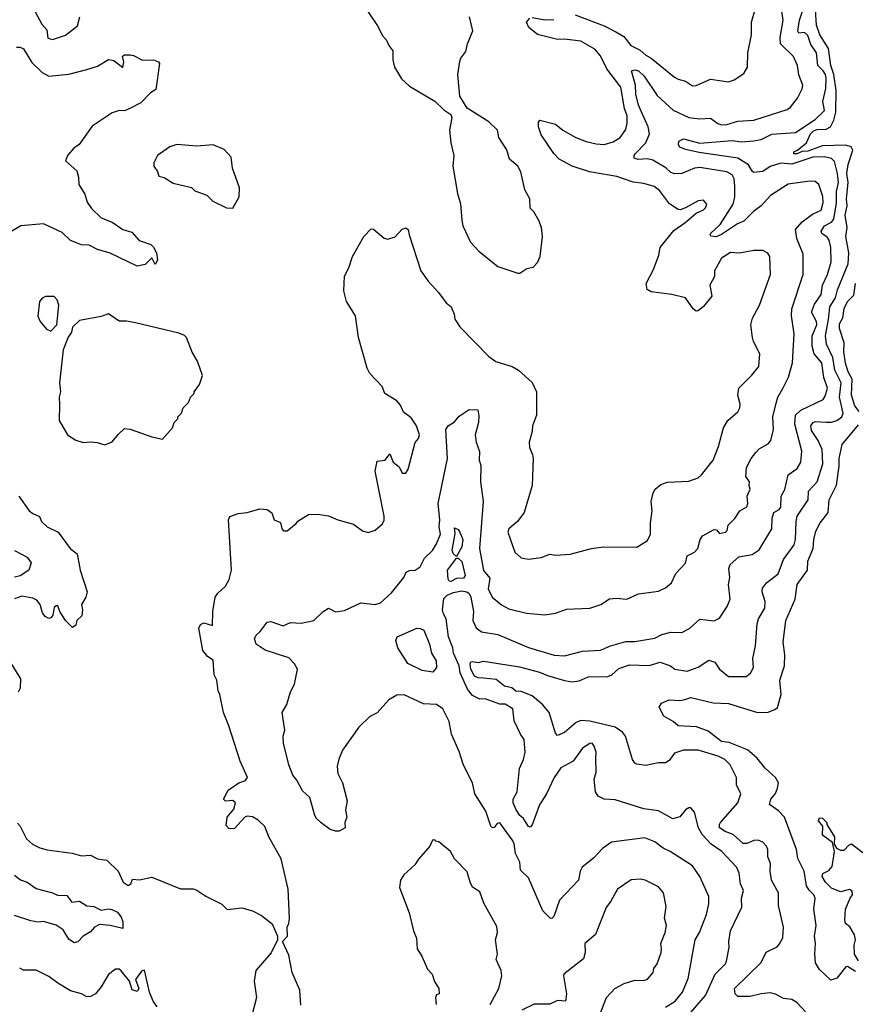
# Model space of a CAD drawing. Extents: x 1892934 to 2008621, y 567149 to 683290.
# Tile 154 of 256: x 1961143 to 1965777, y 609457 to 614918. Entities that reach past the tile are written whole.
import ezdxf

# ---------------------------------------------------------------- set-up
doc = ezdxf.new("R2010")
doc.units = 0

msp = doc.modelspace()

# ---------------------------------------------------------------- linework, layer by layer
at = {"layer": '0CON20XD'}
for points in [[(1961192.2, 615032.2), (1961265, 614894), (1961292.7, 614862.7), (1961300, 614815), (1961325, 614808.1), (1961397.1, 614832.9), (1961464, 614885), (1961476.2, 614935)], [(1964725, 609440.9), (1964778.9, 609475), (1964818.9, 609525), (1964849.6, 609600.4), (1964889.6, 609815), (1964913.8, 609855), (1964952.3, 609955), (1964964.5, 610015), (1964964.7, 610055), (1964915, 610166.5), (1964875, 610224.7), (1964751.4, 610305), (1964712.5, 610322.5), (1964665, 610357.7), (1964610.9, 610380.9), (1964425, 610356.5), (1964375, 610321.4), (1964325, 610268), (1964262.7, 610217.3), (1964252, 610195), (1964242, 610145), (1964136.7, 610035), (1964105, 609943.8), (1964095, 609933.8), (1964085, 609935.7), (1964044.6, 609974.6), (1963965, 610159.1), (1963920.5, 610200.5), (1963917.1, 610245), (1963892.9, 610292.9), (1963885, 610349.4), (1963875, 610370), (1963805, 610463.3), (1963790.7, 610459.3), (1963775, 610437.5), (1963765, 610436.7), (1963756.7, 610445), (1963728.4, 610528.4), (1963667, 610625), (1963654.3, 610685), (1963605, 610783.6), (1963580.1, 610860.1), (1963538.4, 610955), (1963525.3, 611025.3), (1963489.2, 611095), (1963455, 611119.4), (1963383, 611123), (1963275, 611173.8), (1963235, 611171.2), (1963191.2, 611145), (1963125, 611074), (1963085, 611052.5), (1963024.2, 610995), (1962934, 610866), (1962912.4, 610817.6), (1962903, 610777), (1962907, 610737), (1962933.1, 610685), (1962960, 610585), (1962950.8, 610535), (1962957.5, 610495), (1962946.2, 610465), (1962947.5, 610435), (1962915, 610417.5), (1962895, 610417.5), (1962865, 610426.7), (1962815, 610463.8), (1962788.3, 610488.3), (1962779.2, 610505), (1962751.4, 610605), (1962711.7, 610641.7), (1962680.5, 610700.5), (1962657.6, 610727.6), (1962636.1, 610786.1), (1962606.2, 610905), (1962604.6, 610945), (1962612.6, 610977.4), (1962598.1, 611075), (1962625, 611120), (1962645, 611190), (1962667.3, 611232.7), (1962683.8, 611315), (1962668, 611345), (1962635, 611379.2), (1962505, 611420.8), (1962455, 611453.8), (1962446.2, 611485), (1962453.8, 611505), (1962476.2, 611525), (1962515, 611576.7), (1962535, 611580), (1962605, 611556.9), (1962645, 611575.6), (1962705, 611571.2), (1962775, 611586.7), (1962826, 611635), (1962855, 611653.8), (1962893.9, 611633.9), (1962945, 611641.2), (1963035, 611683.8), (1963115, 611674.4), (1963145, 611684.4), (1963205, 611740), (1963272.9, 611825), (1963285.8, 611854.2), (1963305, 611864), (1963335.8, 611864.2), (1963365, 611883.3), (1963388.6, 611931.4), (1963432.2, 611975), (1963455, 612010.8), (1963476.7, 612065), (1963469, 612105), (1963473.5, 612145), (1963463.2, 612235), (1963516, 612485), (1963505.7, 612645), (1963519.7, 612665), (1963555, 612688.5), (1963581.1, 612718.9), (1963635, 612755.9), (1963684.1, 612754.1), (1963689.2, 612720.8), (1963688.5, 612685), (1963668.6, 612615), (1963674.4, 612575), (1963693.6, 612523.6), (1963692.2, 612475), (1963700.3, 612445), (1963697.8, 612355), (1963714.2, 612245), (1963692.7, 611985), (1963715, 611862.9), (1963751.2, 611821.2), (1963741.3, 611761.3), (1963763.1, 611715), (1963815, 611672.2), (1963855, 611651.1), (1963953.2, 611626.8), (1964055, 611617.5), (1964115, 611625.8), (1964175, 611648.1), (1964305, 611654.3), (1964365.6, 611674.4), (1964414.5, 611705.5), (1964450.3, 611709.7), (1964510, 611705), (1964575, 611734.4), (1964685, 611748.9), (1964725, 611766.9), (1964758.6, 611795), (1964782.9, 611847.1), (1964835, 611903.8), (1964845.6, 611944.4), (1964885, 611965.5), (1964904.5, 611985), (1964916.7, 612035), (1964929.2, 612055), (1964995, 612090), (1965008.3, 612088.3), (1965025, 612069.2), (1965056.7, 612075), (1965066.7, 612085), (1965072.5, 612115), (1965108.5, 612151.5), (1965137.1, 612195), (1965175, 612215.8), (1965182.1, 612235), (1965177.2, 612275), (1965194.6, 612315), (1965188.8, 612335), (1965191.1, 612355), (1965170, 612385), (1965173.6, 612435), (1965199.4, 612485), (1965225, 612518.1), (1965245, 612537.5), (1965294, 612565), (1965308.6, 612585), (1965322.9, 612645), (1965320.5, 612715), (1965338, 612792), (1965348.1, 612825), (1965375, 612872), (1965407.3, 612935), (1965428.9, 613015), (1965437.9, 613175), (1965422.7, 613275), (1965425.5, 613315), (1965487.5, 613505), (1965488, 613618), (1965452.2, 613705), (1965445.8, 613755), (1965482.3, 613797.7), (1965540.3, 613839.7), (1965587.6, 613862.4), (1965599.7, 613905), (1965597.9, 613937.9), (1965575.6, 614005), (1965555, 614020), (1965525, 614023.6), (1965405, 614006.2), (1965307.7, 613942.3), (1965254.4, 613885.6), (1965213.1, 613855), (1965174.4, 613815), (1965159.9, 613800.1), (1965124.4, 613785.6), (1965035, 613726), (1965005, 613714.3), (1964976.8, 613716.8), (1964971.9, 613725), (1964976.2, 613735), (1965028.3, 613781.7), (1965099.4, 613895), (1965109.8, 613935), (1965108.8, 613995), (1965105, 614036.2), (1965095, 614057.8), (1965065, 614074.6), (1964915, 614099.3), (1964885.2, 614094.8), (1964815, 614064.7), (1964775, 614064), (1964755, 614070.9), (1964725.9, 614095.9), (1964655, 614139.1), (1964625, 614145.7), (1964573.6, 614143.6), (1964551.2, 614151.2), (1964550.5, 614165), (1964557.1, 614175), (1964616, 614235), (1964636.3, 614285), (1964628.1, 614325), (1964575.5, 614445), (1964561.1, 614505), (1964558.3, 614555), (1964535.8, 614634.2), (1964555, 614640), (1964575, 614634.1), (1964605.5, 614605.5), (1964677.7, 614497.7), (1964766.5, 614416.5), (1964855, 614376.5), (1964915, 614368.4), (1964975, 614371.8), (1965015, 614342.7), (1965035, 614335.3), (1965065, 614337.5), (1965125, 614356.2), (1965215, 614361.3), (1965400, 614420), (1965417.1, 614432.9), (1965456.3, 614483.7), (1965482.5, 614535), (1965486.7, 614555), (1965465, 614612.5), (1965456.7, 614665), (1965434.6, 614714.6), (1965362.9, 614785), (1965361.3, 614818.7), (1965377.7, 614915), (1965370, 614965)], [(1963069.3, 614969.3), (1963126.7, 614885), (1963156.4, 614826.4), (1963177.5, 614805), (1963190, 614775), (1963212.5, 614745), (1963213.3, 614695), (1963221.2, 614655), (1963261.2, 614591.2), (1963305, 614550), (1963446.1, 614466.1), (1963495, 614417.5), (1963535, 614392.5), (1963540, 614375), (1963526.2, 614305), (1963534.2, 614235), (1963550.8, 614165), (1963546, 614105), (1963570.8, 613955), (1963587.7, 613897.7), (1963595.8, 613805.8), (1963600, 613775), (1963644, 613685), (1963688.8, 613635), (1963795, 613550), (1963905, 613512.5), (1963917, 613513), (1963955, 613537.5), (1963990, 613545), (1964015, 613572.5), (1964030, 613605), (1964042.5, 613715), (1964036.7, 613765), (1964022.5, 613805), (1963995, 613852.5), (1963973.6, 613873.6), (1963972, 613925), (1963944, 613975), (1963922.9, 614075), (1963905.5, 614105.5), (1963860, 614145), (1963845.6, 614195.6), (1963800, 614265), (1963792.5, 614305), (1963745, 614352.5), (1963625, 614427.5), (1963583.6, 614493.6), (1963573.8, 614615), (1963583.9, 614686.1), (1963590, 614705), (1963617.7, 614742.3), (1963626, 614785), (1963655.9, 614855.9), (1963638, 614935)], [(1964838.5, 609381.5), (1964946.5, 609505), (1965000, 609625), (1965057.8, 609682.2), (1965063.5, 609696.5), (1965077.4, 609772.6), (1965075.5, 609805), (1965084.6, 609865.4), (1965148.8, 609995), (1965146.8, 610045), (1965157.5, 610087.5), (1965140.5, 610125), (1965133.3, 610185), (1965120, 610215), (1965036.4, 610305), (1964977.3, 610345), (1964928, 610398), (1964908.1, 610435), (1964885, 610523.3), (1964865.9, 610545.9), (1964855, 610546.2), (1964836.2, 610535), (1964805, 610496), (1964765, 610486), (1964685, 610530.5), (1964605, 610540.4), (1964445, 610591.1), (1964384.4, 610594.4), (1964351.2, 610611.2), (1964335.8, 610635), (1964330, 610705), (1964340.8, 610745), (1964338.9, 610821.1), (1964339.4, 610855), (1964329.4, 610889.4), (1964317.5, 610905), (1964305, 610904), (1964265, 610878), (1964212, 610805), (1964145, 610767.9), (1964106.6, 610715), (1964063.9, 610625), (1964026.2, 610563.8), (1963985, 610453.3), (1963975, 610440), (1963965, 610443.3), (1963937.9, 610487.9), (1963916.7, 610505), (1963896, 610535), (1963880, 610575), (1963880.5, 610595), (1963901.8, 610635), (1963915.4, 610765), (1963937.9, 610815), (1963946.2, 610856.2), (1963941.5, 610925), (1963920.6, 610955), (1963885, 611030), (1963878.5, 611095), (1963835, 611121.8), (1963805, 611122.1), (1963725, 611150.9), (1963695, 611150), (1963655, 611169), (1963626.8, 611205), (1963585.4, 611295), (1963580, 611335), (1963549, 611405), (1963545.9, 611435), (1963521.3, 611495), (1963508.6, 611595), (1963492.7, 611622.7), (1963487.7, 611645), (1963495, 611708.8), (1963513.6, 611726.4), (1963548.6, 611741.4), (1963595, 611750.5), (1963623.1, 611745), (1963636.4, 611735), (1963645.4, 611715), (1963659.4, 611635), (1963655.8, 611585.8), (1963674.8, 611544.8), (1963703.8, 611523.8), (1963795, 611507.4), (1963965, 611436.8), (1964107.3, 611392.7), (1964165, 611390), (1964263.8, 611416.2), (1964365, 611421.5), (1964381.9, 611428.1), (1964415, 611443.8), (1964505, 611469.6), (1964555, 611469.4), (1964665, 611487.5), (1964705, 611507.8), (1964755, 611520.5), (1964815, 611520), (1964857.9, 611542.1), (1964915, 611592.5), (1964995, 611584.2), (1965025, 611598.8), (1965067, 611663), (1965082.5, 611705), (1965074.4, 611785), (1965082.2, 611825), (1965076.7, 611875), (1965082.7, 611897.3), (1965131.1, 611938.9), (1965205, 611951.2), (1965245, 611977.5), (1965315.3, 612094.7), (1965317, 612153), (1965325, 612184), (1965355, 612200.8), (1965364.2, 612215), (1965367.1, 612275), (1965386.9, 612313.1), (1965405, 612394.2), (1965455, 612429.2), (1965474.4, 612465), (1965480.8, 612525), (1965441.7, 612675), (1965445.2, 612725), (1965475, 612753.4), (1965598.3, 612811.7), (1965610.5, 612829.5), (1965623.8, 612875), (1965603.5, 612933.5), (1965591.3, 613015), (1965549.3, 613065), (1965538.3, 613108.3), (1965537.8, 613165), (1965564.8, 613225), (1965561.6, 613245), (1965535.3, 613295.3), (1965550.4, 613339.6), (1965588.8, 613395), (1965595.7, 613445), (1965622.4, 613505), (1965643.3, 613575), (1965641.6, 613655), (1965632.5, 613695), (1965621.3, 613711.3), (1965592, 613732), (1965587.7, 613745), (1965606, 613775), (1965645, 613794.4), (1965658.6, 613811.4), (1965672.7, 613902.7), (1965674, 613965), (1965683.6, 614015), (1965678.8, 614065), (1965662, 614132), (1965645, 614148.2), (1965605, 614158.5), (1965542.5, 614155), (1965425, 614116.7), (1965365, 614122.9), (1965305, 614103.3), (1965265, 614075.9), (1965215, 614070.9), (1965205, 614078.1), (1965185, 614114), (1965125, 614149.6), (1964912.3, 614182.3), (1964835, 614198.9), (1964805, 614211.2), (1964796.2, 614225), (1964798.8, 614245), (1964825, 614257.5), (1964915, 614233.2), (1965095, 614247.7), (1965145, 614240.2), (1965215, 614246.9), (1965255, 614254.2), (1965315, 614283.2), (1965445, 614291.9), (1965554.5, 614365), (1965607.1, 614415), (1965597.4, 614465), (1965613.8, 614536.2), (1965616, 614594), (1965611.2, 614615), (1965599.8, 614635), (1965569.6, 614665), (1965562.3, 614735), (1965531.4, 614781.4), (1965515, 614830.9), (1965495, 614848.2), (1965465, 614842.9), (1965458.9, 614855), (1965468.2, 614915), (1965491.9, 614988.1)], [(1965107.8, 609545), (1965255, 609689.1), (1965283.4, 609746.6), (1965343.6, 609776.4), (1965357.6, 609792.4), (1965375.6, 609825), (1965378.5, 609885), (1965351.8, 610005), (1965350.6, 610075), (1965311.8, 610145), (1965304.6, 610194.6), (1965307.3, 610237.3), (1965291.9, 610275), (1965292.2, 610315), (1965285.6, 610335), (1965265, 610357.1), (1965238.2, 610368.2), (1965215, 610365.4), (1965175, 610348.5), (1965155, 610349.1), (1965099.2, 610399.2), (1965055, 610414.7), (1965024.5, 610435), (1965023.6, 610455), (1965030, 610465), (1965125, 610574.2), (1965142.5, 610625), (1965118.1, 610675), (1965118.1, 610715), (1965082.5, 610785), (1965053.1, 610815), (1965017.5, 610832.5), (1964905.9, 610865.9), (1964825, 610867.2), (1964775, 610850.4), (1964745, 610808.6), (1964725, 610795.6), (1964685, 610795.7), (1964615, 610781.2), (1964565, 610788.8), (1964554.3, 610794.3), (1964542, 610815), (1964503.1, 610945), (1964486.2, 610966.2), (1964445, 610993.4), (1964305, 611028), (1964255, 611031.6), (1964230, 611020), (1964165, 610965.3), (1964125, 610947.1), (1964115, 610960), (1964080.4, 611075), (1964045, 611117.8), (1963985, 611167.9), (1963925, 611192), (1963895, 611194.6), (1963873, 611213), (1963832.5, 611222.5), (1963785, 611259.2), (1963716, 611266), (1963685, 611268.4), (1963665, 611277.8), (1963645.5, 611315), (1963641.1, 611345), (1963644.3, 611355.7), (1963652.2, 611357.8), (1963687.3, 611352.7), (1963715, 611360), (1963915, 611329.7), (1964025, 611300), (1964069.9, 611279.9), (1964165, 611252.4), (1964205, 611246.4), (1964245, 611251.6), (1964295, 611273.1), (1964405, 611274.6), (1964426.9, 611285), (1964465, 611320), (1964525, 611340.8), (1964635, 611336.4), (1964695, 611354.6), (1964752, 611335), (1964776.7, 611315), (1964845, 611305.6), (1964905, 611326.2), (1964965, 611365.7), (1964998, 611355), (1965024.3, 611315), (1965075, 611275.8), (1965172.5, 611275), (1965196.8, 611293.2), (1965211.9, 611325), (1965210, 611375), (1965223.6, 611445), (1965232.8, 611567.2), (1965240.5, 611595), (1965276.4, 611655), (1965277.9, 611692.1), (1965260.5, 611745), (1965263.1, 611765), (1965285.6, 611795), (1965350, 611845), (1965379.1, 611925), (1965437.5, 612005), (1965445.3, 612035.3), (1965449.2, 612135), (1965455.7, 612164.3), (1965515.7, 612254.3), (1965517.1, 612302.9), (1965566.1, 612355), (1965598.1, 612455), (1965593.9, 612535), (1965571.1, 612585), (1965535, 612640.6), (1965531.1, 612665), (1965544, 612685), (1965555, 612690.5), (1965615, 612685.3), (1965645, 612686.3), (1965675, 612695.9), (1965701.8, 612715), (1965710, 612735), (1965690.1, 612825), (1965698.8, 612905), (1965664.2, 612975), (1965652, 613045), (1965618.5, 613118.5), (1965611.9, 613165), (1965629.5, 613255), (1965635.8, 613325), (1965666.8, 613375), (1965679.3, 613420.7), (1965736.9, 613565), (1965741.6, 613625), (1965724.7, 613715), (1965732.5, 613765), (1965721.7, 613835), (1965731.4, 613885), (1965728.4, 613925), (1965736.9, 614015), (1965729.7, 614065), (1965736.9, 614115), (1965764.2, 614194.2), (1965753.7, 614213.7), (1965725, 614222.2), (1965595, 614217.8), (1965515, 614189), (1965482.7, 614187.3), (1965453.7, 614173.7), (1965436, 614175), (1965436.2, 614185), (1965456.2, 614193.8), (1965506, 614235), (1965529.8, 614285), (1965545, 614302.3), (1965565, 614309.3), (1965615, 614311.2), (1965640.3, 614325), (1965659.1, 614360.9), (1965669.4, 614405), (1965670.9, 614525), (1965658.7, 614615), (1965642.4, 614665), (1965628.7, 614758.7), (1965581, 614835), (1965562.2, 614887.8), (1965557.2, 614972.8)], [(1964224.6, 614944.6), (1964385, 614883.4), (1964448.8, 614851.2), (1964493.5, 614825), (1964532.5, 614775), (1964585, 614748.9), (1964615, 614722.2), (1964645.3, 614705.3), (1964775, 614599.4), (1964795, 614588), (1964835, 614578), (1964875, 614551.2), (1964895, 614553.8), (1964975, 614588), (1965075, 614573.1), (1965105, 614584.4), (1965159.6, 614620.4), (1965178.6, 614655), (1965181.5, 614735), (1965202.6, 614835), (1965201.2, 614905), (1965218.5, 614961.5)], [(1963745, 613050), (1963783, 613023), (1963875, 612994.3), (1963908.8, 612975), (1963985.6, 612905.6), (1964008.8, 612855), (1964008.6, 612725), (1963987.5, 612665), (1963985.8, 612635), (1963969.2, 612575), (1963971.2, 612545), (1963987.3, 612507.3), (1963990, 612485), (1963985.5, 612334.5), (1963940, 612185), (1963904, 612135), (1963856.2, 612095), (1963850.8, 612075), (1963890, 611965), (1963925, 611933.1), (1963965, 611925.5), (1964035, 611935.4), (1964083.9, 611953.9), (1964115, 611948.8), (1964196.1, 611953.9), (1964315, 611985.7), (1964380, 611995), (1964565, 611993.3), (1964625, 612030), (1964641.9, 612065), (1964641.5, 612125), (1964650.6, 612195), (1964645.6, 612245), (1964655.5, 612294.5), (1964666.6, 612313.4), (1964699.7, 612340.3), (1964735, 612353.1), (1964855, 612358.1), (1964905, 612378), (1964925, 612394), (1964988.6, 612475), (1965019.5, 612550.5), (1965046.9, 612655), (1965070, 612695), (1965125, 612743.3), (1965136.2, 612765), (1965139.1, 612785), (1965125.5, 612835), (1965131.9, 612875), (1965204, 612946), (1965241.9, 612995), (1965248.1, 613065), (1965212.8, 613132.8), (1965207.1, 613155), (1965198.6, 613225), (1965206.8, 613263.2), (1965245.4, 613334.6), (1965307.8, 613505), (1965302.5, 613605), (1965293, 613623), (1965265, 613637.5), (1965215, 613638.1), (1965135, 613623.3), (1965085, 613627.3), (1965036, 613595), (1964996, 613525), (1964995.8, 613494.2), (1964971.2, 613445), (1964982.5, 613385), (1964935, 613327.5), (1964905, 613303.3), (1964895, 613302.5), (1964877.5, 613315), (1964836, 613376), (1964760, 613395), (1964645, 613408), (1964622.7, 613422.7), (1964618, 613455), (1964657.8, 613532.2), (1964688, 613612), (1964695.8, 613655), (1964771.1, 613748.9), (1964831.7, 613791.7), (1964894.2, 613845.8), (1964935, 613863.8), (1964946.7, 613875), (1964953.3, 613895), (1964935, 613916.7), (1964905, 613913.8), (1964835.9, 613874.1), (1964805.9, 613864.1), (1964795, 613866.2), (1964747.4, 613897.4), (1964691.1, 613971.1), (1964662.6, 613992.6), (1964605, 614010.6), (1964545, 614016.7), (1964455, 614048.8), (1964303.6, 614073.6), (1964206.2, 614106.2), (1964135, 614145.6), (1964105, 614176.9), (1964035, 614279.2), (1964020.8, 614325), (1964020.7, 614349.3), (1964028.3, 614361.7), (1964115, 614339.5), (1964156.1, 614306.1), (1964228, 614265), (1964285, 614242.1), (1964339.3, 614230.7), (1964385, 614225.5), (1964435, 614241.8), (1964473.1, 614265), (1964505, 614308.8), (1964512.7, 614345), (1964511.2, 614385), (1964496.8, 614425), (1964477.4, 614545), (1964398.8, 614645), (1964365, 614717.8), (1964331.9, 614755), (1964255, 614799.3), (1964165, 614811.2), (1964125, 614809.1), (1964015, 614835.7), (1963967.5, 614875), (1963953.8, 614905), (1963972.7, 614927.3)], [(1963985, 614931.2), (1964055, 614917.8), (1964105, 614919.4)], [(1961125, 614766.7), (1961145, 614766.9), (1961165, 614756), (1961210.2, 614680.2), (1961267.3, 614625), (1961305, 614605.3), (1961415, 614615.6), (1961515, 614642.1), (1961575, 614660.8), (1961635, 614697.5), (1961665, 614691.4), (1961715, 614653.8), (1961720, 614685), (1961714, 614716), (1961725, 614723.3), (1961755, 614724), (1961775, 614720), (1961825, 614694.4), (1961885.7, 614695.7), (1961912.5, 614685), (1961918, 614675), (1961898.8, 614531.2), (1961867.9, 614512.1), (1961815, 614456.5), (1961754.2, 614425.8), (1961725, 614412.9), (1961695, 614414.5), (1961655, 614401.9), (1961545, 614328.5), (1961473.5, 614226.5), (1961442.5, 614205), (1961408, 614165), (1961396.7, 614135), (1961459.7, 614079.7), (1961469.2, 614045), (1961470.8, 614005), (1961505, 613951.2), (1961517.1, 613907.1), (1961541.2, 613871.2), (1961595, 613819.2), (1961655, 613796.2), (1961715, 613754.2), (1961765, 613739.2), (1961805, 613693.8), (1961870.5, 613670.5), (1961885.8, 613655.8), (1961902.5, 613625), (1961907.5, 613585), (1961895, 613560), (1961875, 613597.5), (1961838.6, 613561.4), (1961795, 613551.9), (1961645, 613624), (1961575, 613644), (1961528, 613668), (1961485, 613668.8), (1961425, 613694.2), (1961378.6, 613738.6), (1961275, 613786), (1961150, 613775), (1961071.1, 613728.9)], [(1962325, 613872.5), (1962360, 613935), (1962361.2, 613985), (1962323.3, 614095), (1962316.7, 614155), (1962277.6, 614197.6), (1962216.1, 614223.9), (1962125, 614216.2), (1962015, 614226.7), (1961975, 614212.5), (1961907.5, 614165), (1961887.5, 614125), (1961887.5, 614105), (1961907, 614077), (1961915, 614050), (1961945, 614042.5), (1961995, 614012.5), (1962095, 613987.5), (1962115, 613970), (1962180, 613945), (1962215, 613912.5), (1962290, 613875), (1962325, 613872.5)], [(1962702.7, 609452.7), (1962697.5, 609535), (1962654.3, 609634.3), (1962635, 609730), (1962600, 609805), (1962627.5, 609835), (1962626.7, 609885), (1962636.2, 609905), (1962638.8, 609935), (1962632.9, 610095), (1962593.6, 610263.6), (1962524, 610385), (1962502.7, 610442.7), (1962465, 610478.8), (1962435, 610496.7), (1962405, 610500), (1962392.5, 610495), (1962335, 610432.5), (1962305, 610430), (1962288.3, 610448.3), (1962294.1, 610495.9), (1962331.5, 610538.5), (1962340.8, 610575), (1962325, 610587.5), (1962283.6, 610583.6), (1962272.5, 610595), (1962300, 610645), (1962357.5, 610685), (1962395, 610699.2), (1962406.4, 610715), (1962366.2, 610805), (1962302.4, 611002.4), (1962272.5, 611075), (1962252.5, 611175), (1962244, 611195), (1962236.2, 611255), (1962222, 611285), (1962216, 611365), (1962185, 611386.7), (1962158.9, 611418.9), (1962137.3, 611542.7), (1962145.8, 611564.2), (1962165, 611572), (1962211.7, 611558.3), (1962214.4, 611635), (1962227.1, 611715), (1962242, 611738), (1962285, 611776.7), (1962305, 611812.5), (1962316.9, 611865), (1962301.4, 612145), (1962308, 612162), (1962355, 612180), (1962405, 612184.2), (1962475, 612205.8), (1962515, 612200.8), (1962542.2, 612182.2), (1962555, 612144.2), (1962588.6, 612128.6), (1962596.7, 612095), (1962606.4, 612083.6), (1962626.1, 612083.9), (1962676.4, 612123.6), (1962685, 612137.5), (1962745, 612174), (1962795, 612176.2), (1962855, 612165.8), (1962906.7, 612143.3), (1962995, 612120), (1963045, 612083.8), (1963075, 612073.8), (1963115, 612086.2), (1963155, 612121.2), (1963165, 612142.5), (1963164.6, 612165), (1963115.4, 612414.6), (1963125, 612470), (1963170, 612475), (1963195, 612510), (1963213.6, 612463.6), (1963247.6, 612437.6), (1963265, 612403.8), (1963285, 612402.5), (1963296.7, 612425), (1963336.1, 612573.9), (1963354.1, 612595.9), (1963360.8, 612615), (1963344.5, 612665), (1963315, 612710.4), (1963270.8, 612740.8), (1963255, 612779.4), (1963235, 612804.4), (1963168.8, 612845), (1963154.1, 612884.1), (1963085, 612956), (1963069.5, 612985), (1963022.1, 613155), (1963005.7, 613275), (1962955, 613356), (1962940, 613415), (1962944.5, 613495.5), (1962967.7, 613542.3), (1962988.8, 613605), (1963051.2, 613715), (1963091.7, 613758.3), (1963105, 613756.2), (1963165, 613706.7), (1963185, 613701.4), (1963225.5, 613714.5), (1963265, 613756.7), (1963285, 613763.8), (1963297.5, 613755), (1963302.2, 613725), (1963367.1, 613525), (1963407.6, 613467.6), (1963466, 613405), (1963508, 613348), (1963535.7, 613325), (1963552.9, 613285), (1963557, 613257), (1963585, 613214), (1963745, 613050)], [(1965798.9, 612745), (1965775, 612777.1), (1965756.9, 612835), (1965759.2, 612925), (1965738, 612965), (1965723.4, 613013.4), (1965714.1, 613075.9), (1965716.2, 613126.2), (1965689.6, 613205), (1965689.4, 613230.6), (1965708.8, 613265), (1965715, 613316.7), (1965735, 613356), (1965768.9, 613391.1), (1965778.8, 613455)], [(1961315, 613191.2), (1961349.2, 613225), (1961359.2, 613335), (1961350, 613365), (1961335, 613382.5), (1961287, 613383), (1961267, 613373), (1961253.3, 613355), (1961244.1, 613274.1), (1961256.7, 613245), (1961292.3, 613202.3), (1961315, 613191.2)], [(1961615, 612560), (1961625, 612563.3), (1961655, 612576.2), (1961690.5, 612619.5), (1961725, 612650), (1961755, 612647.5), (1961875, 612603.8), (1961935, 612592.5), (1961990, 612655), (1962000, 612685), (1962020, 612705), (1962020, 612715), (1962040, 612735), (1962050, 612765), (1962080, 612795), (1962090, 612825), (1962110, 612845), (1962110, 612855), (1962140, 612895), (1962157.5, 612945), (1962130, 613025), (1962100, 613075), (1962067.5, 613155), (1962056.4, 613166.4), (1962025, 613180), (1961785, 613236.7), (1961735, 613246.7), (1961695, 613246.7), (1961635, 613287.5), (1961595, 613272.5), (1961475, 613250), (1961436.4, 613213.6), (1961430, 613185), (1961412.3, 613157.7), (1961385, 613087.5), (1961364.3, 612905), (1961370, 612855), (1961362, 612825), (1961363.8, 612783.8), (1961362, 612695), (1961407.5, 612615), (1961455, 612586.7), (1961495, 612573.3), (1961535, 612576.2), (1961573, 612573), (1961615, 612560)], [(1965605, 612155.5), (1965626, 612185), (1965633.1, 612255), (1965672.9, 612337.1), (1965688, 612442), (1965687.5, 612485), (1965705, 612562.5), (1965795, 612671.8)], [(1961138, 612275), (1961196.2, 612195), (1961215, 612178.8), (1961253.3, 612163.3), (1961263.3, 612135), (1961295.9, 612105.9), (1961356.2, 612075), (1961423.3, 611985), (1961462.5, 611955), (1961478, 611865), (1961516.7, 611745), (1961510, 611715), (1961485.8, 611675), (1961492, 611645), (1961487.7, 611612.3), (1961460, 611585), (1961455, 611560), (1961435, 611547.5), (1961396.7, 611585), (1961366.2, 611635), (1961355, 611667.5), (1961345, 611667.5), (1961335, 611657.5), (1961327.5, 611615), (1961315, 611600), (1961305, 611597.5), (1961285, 611607.5), (1961269.3, 611629.3), (1961256.2, 611675), (1961237.8, 611697.8), (1961215, 611709.2), (1961155, 611721.5), (1961115, 611705.7)], [(1965778.1, 609638.1), (1965735, 609667.5), (1965725, 609664.5), (1965675, 609602.5), (1965641.7, 609591.7), (1965579.7, 609649.7), (1965557.4, 609687.4), (1965552.2, 609735), (1965557.1, 609795), (1965550.4, 609835), (1965561.1, 609895), (1965547.7, 609985), (1965554.4, 610045), (1965548.1, 610065), (1965520.8, 610090.8), (1965507.5, 610115), (1965494.7, 610195), (1965457.8, 610265), (1965451.8, 610315), (1965385.2, 610495.2), (1965350.8, 610530.8), (1965301.2, 610565), (1965309.2, 610595), (1965335, 610626.7), (1965346.4, 610655), (1965350.8, 610685), (1965335.4, 610715), (1965277.2, 610767.2), (1965231.1, 610825), (1965179, 610869), (1965078.3, 610908.3), (1965035, 610915.2), (1964961.7, 610971.7), (1964896.7, 610996.7), (1964795, 611001.8), (1964766.5, 611026.5), (1964716.2, 611055), (1964690, 611105), (1964702.7, 611127.3), (1964745, 611145.6), (1964805, 611141.2), (1964832.6, 611147.4), (1964865, 611158.5), (1964989.7, 611129.7), (1965075, 611124.7), (1965235, 611076.1), (1965295, 611077.5), (1965335, 611093.5), (1965345, 611103.3), (1965366.2, 611175), (1965359.7, 611255), (1965385.2, 611335.2), (1965386.4, 611395), (1965376.7, 611465), (1965392.7, 611585), (1965444.5, 611705), (1965455.6, 611785), (1965511.4, 611865), (1965514, 611915), (1965544.1, 611985), (1965547, 612035), (1965558.7, 612081.3), (1965581.7, 612128.3), (1965605, 612155.5)], [(1963565, 611940), (1963548.1, 611955), (1963542.3, 611975), (1963558.1, 612068.1), (1963555, 612100), (1963575, 612090), (1963585, 612076.2), (1963600.4, 612035), (1963595.9, 611995), (1963565, 611940)], [(1961114.6, 611974.6), (1961185, 611937.5), (1961206.4, 611905), (1961193.6, 611865), (1961145, 611834), (1961115, 611825.4)], [(1963535, 611802.5), (1963524.2, 611804.2), (1963519.1, 611815), (1963514.8, 611865), (1963565, 611932.5), (1963575, 611932.5), (1963595, 611914), (1963613.3, 611835), (1963605, 611820.5), (1963565, 611818.5), (1963535, 611802.5)], [(1963435, 611299.7), (1963375, 611308.2), (1963296.5, 611346.5), (1963239.6, 611435), (1963230, 611475), (1963236.7, 611495), (1963345, 611542.5), (1963365, 611542.2), (1963385, 611532.3), (1963415.1, 611455.1), (1963427.3, 611405), (1963452.4, 611362.4), (1963455.4, 611324.6), (1963435, 611299.7)], [(1961084.1, 611364.1), (1961147, 611263), (1961145, 611210), (1961135, 611187.5)], [(1965795, 609697.7), (1965772.4, 609735), (1965771.6, 609785), (1965779.2, 609815), (1965772.9, 609842.9), (1965746.3, 609886.3), (1965723.8, 609905), (1965718.6, 609925), (1965722.5, 609985), (1965748, 610045), (1965762.5, 610065), (1965760, 610085), (1965745, 610093.3), (1965695, 610081.5), (1965645, 610102), (1965611.9, 610135), (1965593.8, 610165), (1965596.7, 610183.3), (1965630.7, 610199.3), (1965648.7, 610221.3), (1965661.4, 610305), (1965650, 610355), (1965596.2, 610395), (1965597.5, 610445), (1965572.5, 610475), (1965578.3, 610491.7), (1965595, 610490), (1965620, 610465), (1965620, 610455), (1965662.5, 610385), (1965660, 610345), (1965673.8, 610323.8), (1965695, 610312.5), (1965715, 610311.2), (1965740.7, 610339.3), (1965756.4, 610346.4), (1965819.3, 610299.3)], [(1961131.2, 610461.2), (1961146.2, 610445), (1961180, 610375), (1961214.5, 610344.5), (1961255, 610324.2), (1961295, 610313.8), (1961433.9, 610296.1), (1961485, 610280), (1961535, 610284), (1961575, 610264), (1961626.1, 610256.1), (1961690, 610195), (1961716.5, 610135), (1961745, 610116.4), (1961759.5, 610125), (1961768.3, 610151.7), (1961807.7, 610147.7), (1961875, 610162), (1962035, 610096.7), (1962105, 610096.7), (1962125, 610090), (1962175, 610056.7), (1962265, 610012.5), (1962293, 609983), (1962375, 609991.2), (1962435, 609976), (1962485, 609948.8), (1962543.9, 609903.9), (1962572.5, 609835), (1962572.5, 609815), (1962537.3, 609742.7), (1962453.3, 609645), (1962443.3, 609585), (1962456.2, 609495), (1962431.2, 609395)], [(1963751.5, 609455), (1963800.5, 609545), (1963816.8, 609615), (1963813.6, 609645), (1963785.5, 609705), (1963792.9, 609735), (1963781.3, 609815), (1963792.5, 609855), (1963789.1, 609889.1), (1963718, 610018), (1963695, 610081.2), (1963655, 610106.2), (1963640.6, 610135), (1963625, 610192.5), (1963554.2, 610264.2), (1963532.5, 610305), (1963468.3, 610358.3), (1963451.7, 610361.7), (1963445, 610370), (1963431.7, 610368.3), (1963417.5, 610335), (1963355, 610262.5), (1963335, 610230), (1963274.1, 610175.9), (1963254.1, 610145.9), (1963248.8, 610105), (1963303.8, 609965), (1963326.7, 609865), (1963343, 609823), (1963347.5, 609765), (1963373.6, 609723.6), (1963405, 609652.5), (1963430, 609625), (1963443, 609583), (1963467.5, 609545), (1963470, 609515), (1963455, 609510), (1963450, 609495), (1963453.3, 609455)], [(1961113.9, 610173.9), (1961147, 610147), (1961185, 610134), (1961235, 610099.1), (1961325, 610075.3), (1961352.1, 610062.1), (1961405, 610061.4), (1961433, 610023), (1961475, 610028.2), (1961515, 610003.9), (1961555, 610000), (1961595, 609978.3), (1961635, 609987.2), (1961653.6, 609983.6), (1961685, 609968), (1961705, 609940.8), (1961715.3, 609915), (1961715, 609877.5), (1961645, 609893.3), (1961585, 609899.1), (1961557.5, 609885), (1961535, 609858.6), (1961494.8, 609835.2), (1961465, 609804.4), (1961445, 609798.6), (1961415, 609817.5), (1961385, 609870.5), (1961345.2, 609895.2), (1961275, 609916.9), (1961245, 609913.5), (1961205, 609919.6), (1961115, 609949.4)], [(1964354.4, 609385.6), (1964398, 609495), (1964444, 609545), (1964495, 609571.9), (1964555, 609591.4), (1964605, 609589.2), (1964625, 609596.2), (1964657.2, 609632.8), (1964660.6, 609655), (1964677.8, 609682.2), (1964700.6, 609745), (1964702.9, 609765), (1964699.4, 609795), (1964722.1, 609855), (1964729.4, 609895), (1964720, 609935), (1964728.7, 609998.7), (1964714.2, 610075), (1964685, 610108.8), (1964612.5, 610145), (1964585, 610152), (1964535, 610147.5), (1964459.2, 610095), (1964421.7, 610028.3), (1964395, 609993.8), (1964337.1, 609845), (1964278, 609795), (1964280, 609745), (1964270.7, 609709.3), (1964160.8, 609625), (1964158.1, 609615), (1964176, 609515), (1964170, 609475), (1964125, 609477.5), (1964083, 609457), (1963997.1, 609457.1), (1963928.6, 609425)], [(1961905, 609443.8), (1961884.2, 609474.2), (1961863.7, 609523.7), (1961835, 609646.5), (1961818.5, 609641.5), (1961786.2, 609595), (1961803.3, 609545), (1961795, 609527.5), (1961767, 609537), (1961752.5, 609585), (1961705, 609642.5), (1961695, 609652.5), (1961675, 609652.5), (1961635, 609622.5), (1961595.7, 609554.3), (1961563.3, 609515), (1961535, 609500), (1961515, 609498), (1961485, 609515.8), (1961425, 609531.9), (1961353.7, 609573.7), (1961305, 609610.8), (1961235, 609646.2), (1961165, 609646.7), (1961143, 609657)], [(1965500.5, 609415), (1965455, 609465.6), (1965425, 609484.4), (1965379.3, 609489.3), (1965335, 609512.5), (1965305, 609520), (1965255, 609515.4), (1965195, 609499.8), (1965125, 609500.8), (1965110.8, 609515), (1965107.8, 609545)]]:
    msp.add_lwpolyline(points, dxfattribs=at)

doc.saveas('drawing.dxf')
